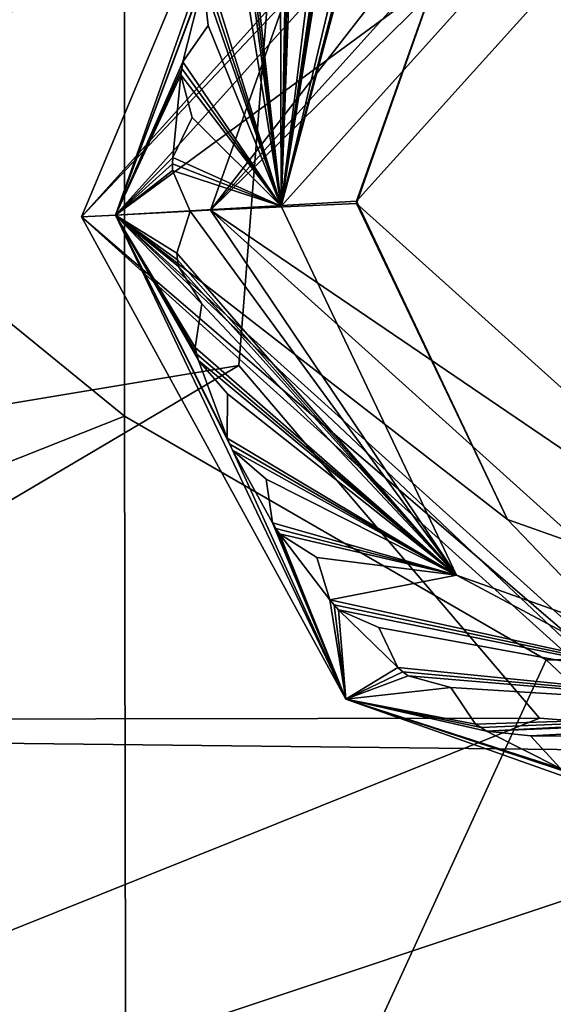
# Model space of a CAD drawing. Header units: inches. Extents: x -11.1 to 11.1, y -2.2 to 7.8.
# Tile 137 of 146: x -8.93 to -8.748, y 6.597 to 6.932. Entities that reach past the tile are written whole.
import ezdxf

# ---------------------------------------------------------------- set-up
doc = ezdxf.new("R2010")
doc.units = ezdxf.units.IN
doc.header["$LTSCALE"] = 101.851852
doc.header["$MEASUREMENT"] = 0
for name, color, linetype in [('19335', 7, 'CONTINUOUS'), ('19337', 7, 'CONTINUOUS'), ('19344', 7, 'CONTINUOUS'), ('19345', 7, 'CONTINUOUS'), ('19350', 7, 'CONTINUOUS'), ('19400', 7, 'CONTINUOUS'), ('19403', 7, 'CONTINUOUS'), ('19421', 7, 'CONTINUOUS'), ('19422', 7, 'CONTINUOUS'), ('29467', 7, 'CONTINUOUS'), ('29468', 7, 'CONTINUOUS'), ('29469', 7, 'CONTINUOUS'), ('29471', 7, 'CONTINUOUS'), ('29472', 7, 'CONTINUOUS'), ('29474', 7, 'CONTINUOUS'), ('29475', 7, 'CONTINUOUS'), ('29479', 7, 'CONTINUOUS'), ('29482', 7, 'CONTINUOUS'), ('29483', 7, 'CONTINUOUS'), ('29484', 7, 'CONTINUOUS'), ('29485', 7, 'CONTINUOUS'), ('29486', 7, 'CONTINUOUS'), ('29489', 7, 'CONTINUOUS'), ('29491', 7, 'CONTINUOUS'), ('29494', 7, 'CONTINUOUS'), ('29497', 7, 'CONTINUOUS'), ('29506', 7, 'CONTINUOUS'), ('29520', 7, 'CONTINUOUS'), ('29524', 7, 'CONTINUOUS'), ('29525', 7, 'CONTINUOUS'), ('29526', 7, 'CONTINUOUS'), ('29528', 7, 'CONTINUOUS'), ('29541', 7, 'CONTINUOUS'), ('29544', 7, 'CONTINUOUS'), ('29547', 7, 'CONTINUOUS'), ('29555', 7, 'CONTINUOUS'), ('29556', 7, 'CONTINUOUS'), ('29557', 7, 'CONTINUOUS'), ('29558', 7, 'CONTINUOUS'), ('29562', 7, 'CONTINUOUS'), ('29564', 7, 'CONTINUOUS'), ('29565', 7, 'CONTINUOUS'), ('29570', 7, 'CONTINUOUS'), ('29580', 7, 'CONTINUOUS'), ('29588', 7, 'CONTINUOUS'), ('29596', 7, 'CONTINUOUS'), ('29597', 7, 'CONTINUOUS'), ('29608', 7, 'CONTINUOUS')]:
    doc.layers.add(name, color=color, linetype=linetype)

msp = doc.modelspace()

# ---------------------------------------------------------------- linework, layer by layer
at = {"layer": '19335', "linetype": 'Continuous'}
for points in [[(-9.5813, 7.09133, 8.57625), (-8.894, 6.96346, 8.57625), (-9.37976, 6.60487, 8.57625), (-9.5813, 7.09133, 8.57625)], [(-8.894, 6.96346, 8.57625), (-8.894, 6.79737, 8.57625), (-9.37976, 6.60487, 8.57625), (-8.894, 6.96346, 8.57625)], [(-8.894, 6.79737, 8.57625), (-8.8933, 6.40333, 8.57625), (-9.37976, 6.60487, 8.57625), (-8.894, 6.79737, 8.57625)], [(-8.894, 6.79737, 8.57625), (-8.7503, 6.71441, 8.57625), (-8.8933, 6.40333, 8.57625), (-8.894, 6.79737, 8.57625)], [(-8.7503, 6.71441, 8.57625), (-8.5623, 6.71441, 8.57625), (-8.8933, 6.40333, 8.57625), (-8.7503, 6.71441, 8.57625)], [(-8.8933, 6.40333, 8.57625), (-8.5623, 6.71441, 8.57625), (-8.4193, 6.40333, 8.57625), (-8.8933, 6.40333, 8.57625)]]:
    msp.add_3dface(points, dxfattribs=at)
at = {"layer": '19337', "linetype": 'Continuous'}
for points in [[(-8.894, 6.96346, 8.76425), (-9.5813, 7.3575, 8.76425), (-8.894, 6.79737, 8.76425), (-8.894, 6.96346, 8.76425)], [(-8.894, 6.79737, 8.76425), (-9.5813, 7.3575, 8.76425), (-9.37976, 6.60487, 8.76425), (-8.894, 6.79737, 8.76425)], [(-8.8933, 6.40333, 8.76425), (-8.894, 6.79737, 8.76425), (-9.37976, 6.60487, 8.76425), (-8.8933, 6.40333, 8.76425)], [(-8.8933, 6.40333, 8.76425), (-8.7503, 6.71441, 8.76425), (-8.894, 6.79737, 8.76425), (-8.8933, 6.40333, 8.76425)], [(-8.8933, 6.40333, 8.76425), (-8.4193, 6.40333, 8.76425), (-8.7503, 6.71441, 8.76425), (-8.8933, 6.40333, 8.76425)], [(-8.7503, 6.71441, 8.76425), (-8.4193, 6.40333, 8.76425), (-8.5623, 6.71441, 8.76425), (-8.7503, 6.71441, 8.76425)]]:
    msp.add_3dface(points, dxfattribs=at)
at = {"layer": '19344', "linetype": 'Continuous'}
for points in [[(-8.5623, 6.71441, 8.57625), (-8.7503, 6.71441, 8.57625), (-8.5623, 6.71441, 8.76425), (-8.5623, 6.71441, 8.57625)], [(-8.7503, 6.71441, 8.57625), (-8.7503, 6.71441, 8.76425), (-8.5623, 6.71441, 8.76425), (-8.7503, 6.71441, 8.57625)]]:
    msp.add_3dface(points, dxfattribs=at)
at = {"layer": '19345', "linetype": 'Continuous'}
for points in [[(-8.894, 6.79737, 8.57625), (-8.894, 6.96346, 8.57625), (-8.894, 6.79737, 8.76425), (-8.894, 6.79737, 8.57625)], [(-8.894, 6.96346, 8.57625), (-8.894, 6.96346, 8.76425), (-8.894, 6.79737, 8.76425), (-8.894, 6.96346, 8.57625)], [(-8.7503, 6.71441, 8.57625), (-8.894, 6.79737, 8.57625), (-8.7503, 6.71441, 8.76425), (-8.7503, 6.71441, 8.57625)], [(-8.7503, 6.71441, 8.76425), (-8.894, 6.79737, 8.57625), (-8.894, 6.79737, 8.76425), (-8.7503, 6.71441, 8.76425)]]:
    msp.add_3dface(points, dxfattribs=at)
at = {"layer": '19350', "linetype": 'Continuous'}
for points in [[(-9.37976, 6.60487, 8.57625), (-8.8933, 6.40333, 8.57625), (-9.37976, 6.60487, 8.76425), (-9.37976, 6.60487, 8.57625)], [(-8.8933, 6.40333, 8.57625), (-8.8933, 6.40333, 8.76425), (-9.37976, 6.60487, 8.76425), (-8.8933, 6.40333, 8.57625)]]:
    msp.add_3dface(points, dxfattribs=at)
at = {"layer": '19400', "linetype": 'Continuous'}
for points in [[(-9.58392, 6.69333, 8.76425), (-9.58392, 6.93433, 8.76425), (-8.84268, 6.97196, 8.76425), (-9.58392, 6.69333, 8.76425)], [(-8.85507, 6.8146, 8.76425), (-9.58392, 6.69333, 8.76425), (-8.84268, 6.97196, 8.76425), (-8.85507, 6.8146, 8.76425)], [(-10.03306, 6.07514, 8.76425), (-9.70807, 6.31128, 8.76425), (-7.7431, 6.8491, 8.76425), (-10.03306, 6.07514, 8.76425)], [(-8.14349, 5.6877, 8.76425), (-10.03306, 6.07514, 8.76425), (-7.7431, 6.8491, 8.76425), (-8.14349, 5.6877, 8.76425)], [(-7.7431, 6.8491, 8.76425), (-9.70807, 6.31128, 8.76425), (-8.59518, 6.68218, 8.76425), (-7.7431, 6.8491, 8.76425)], [(-8.75255, 6.69457, 8.76425), (-9.58392, 6.69333, 8.76425), (-8.85507, 6.8146, 8.76425), (-8.75255, 6.69457, 8.76425)], [(-9.70807, 6.31128, 8.76425), (-9.58392, 6.69333, 8.76425), (-8.59518, 6.68218, 8.76425), (-9.70807, 6.31128, 8.76425)], [(-8.59518, 6.68218, 8.76425), (-9.58392, 6.69333, 8.76425), (-8.75255, 6.69457, 8.76425), (-8.59518, 6.68218, 8.76425)]]:
    msp.add_3dface(points, dxfattribs=at)
at = {"layer": '19403', "linetype": 'Continuous'}
for points in [[(-9.58392, 6.93433, 8.95225), (-9.58392, 6.69333, 8.95225), (-8.72265, 7.07449, 8.95225), (-9.58392, 6.93433, 8.95225)], [(-9.58392, 6.69333, 8.95225), (-8.84268, 6.97196, 8.95225), (-8.72265, 7.07449, 8.95225), (-9.58392, 6.69333, 8.95225)], [(-9.58392, 6.69333, 8.95225), (-8.85507, 6.8146, 8.95225), (-8.84268, 6.97196, 8.95225), (-9.58392, 6.69333, 8.95225)], [(-9.70807, 6.31128, 8.95225), (-10.03306, 6.07514, 8.95225), (-7.7431, 6.8491, 8.95225), (-9.70807, 6.31128, 8.95225)], [(-7.7431, 6.8491, 8.95225), (-10.03306, 6.07514, 8.95225), (-8.14349, 5.6877, 8.95225), (-7.7431, 6.8491, 8.95225)], [(-9.70807, 6.31128, 8.95225), (-7.7431, 6.8491, 8.95225), (-8.59518, 6.68218, 8.95225), (-9.70807, 6.31128, 8.95225)], [(-9.58392, 6.69333, 8.95225), (-9.70807, 6.31128, 8.95225), (-8.85507, 6.8146, 8.95225), (-9.58392, 6.69333, 8.95225)], [(-9.70807, 6.31128, 8.95225), (-8.75255, 6.69457, 8.95225), (-8.85507, 6.8146, 8.95225), (-9.70807, 6.31128, 8.95225)], [(-9.70807, 6.31128, 8.95225), (-8.59518, 6.68218, 8.95225), (-8.75255, 6.69457, 8.95225), (-9.70807, 6.31128, 8.95225)]]:
    msp.add_3dface(points, dxfattribs=at)
at = {"layer": '19421', "linetype": 'Continuous'}
for points in [[(-8.75255, 6.69457, 8.76425), (-8.85507, 6.8146, 8.76425), (-8.75255, 6.69457, 8.95225), (-8.75255, 6.69457, 8.76425)], [(-8.75255, 6.69457, 8.95225), (-8.85507, 6.8146, 8.76425), (-8.85507, 6.8146, 8.95225), (-8.75255, 6.69457, 8.95225)], [(-8.59518, 6.68218, 8.76425), (-8.75255, 6.69457, 8.76425), (-8.59518, 6.68218, 8.95225), (-8.59518, 6.68218, 8.76425)], [(-8.59518, 6.68218, 8.95225), (-8.75255, 6.69457, 8.76425), (-8.75255, 6.69457, 8.95225), (-8.59518, 6.68218, 8.95225)]]:
    msp.add_3dface(points, dxfattribs=at)
at = {"layer": '19422', "linetype": 'Continuous'}
for points in [[(-8.85507, 6.8146, 8.76425), (-8.84268, 6.97196, 8.76425), (-8.85507, 6.8146, 8.95225), (-8.85507, 6.8146, 8.76425)], [(-8.85507, 6.8146, 8.95225), (-8.84268, 6.97196, 8.76425), (-8.84268, 6.97196, 8.95225), (-8.85507, 6.8146, 8.95225)]]:
    msp.add_3dface(points, dxfattribs=at)
at = {"layer": '29467', "color": 9, "linetype": 'Continuous', "true_color": 0xc6c1bc}
for points in [[(-8.672, 7.12799, 9.17075), (-8.90857, 6.86525, 9.17075), (-8.6714, 7.1165, 9.18225), (-8.672, 7.12799, 9.17075)], [(-8.6714, 7.1165, 9.18225), (-8.90857, 6.86525, 9.17075), (-8.89709, 6.86586, 9.18225), (-8.6714, 7.1165, 9.18225)], [(-8.90857, 6.86525, 9.17075), (-8.64584, 6.62867, 9.17075), (-8.89709, 6.86586, 9.18225), (-8.90857, 6.86525, 9.17075)], [(-8.89709, 6.86586, 9.18225), (-8.64584, 6.62867, 9.17075), (-8.64644, 6.64016, 9.18225), (-8.89709, 6.86586, 9.18225)]]:
    msp.add_3dface(points, dxfattribs=at)
at = {"layer": '29468', "color": 9, "linetype": 'Continuous', "true_color": 0xc6c1bc}
for points in [[(-8.86995, 6.82073, 8.91625), (-8.86934, 6.81856, 8.91625), (-8.86995, 6.82073, 8.95225), (-8.86995, 6.82073, 8.91625)], [(-8.86995, 6.82073, 8.95225), (-8.86934, 6.81856, 8.91625), (-8.86934, 6.81856, 8.95225), (-8.86995, 6.82073, 8.95225)], [(-8.86934, 6.81856, 8.91625), (-8.86872, 6.8164, 8.91625), (-8.86934, 6.81856, 8.95225), (-8.86934, 6.81856, 8.91625)], [(-8.86934, 6.81856, 8.95225), (-8.86872, 6.8164, 8.91625), (-8.86872, 6.8164, 8.95225), (-8.86934, 6.81856, 8.95225)]]:
    msp.add_3dface(points, dxfattribs=at)
at = {"layer": '29469', "color": 9, "linetype": 'Continuous', "true_color": 0xc6c1bc}
for points in [[(-8.78283, 6.70507, 8.91625), (-8.77444, 6.69257, 8.91625), (-8.77444, 6.69257, 8.95225), (-8.78283, 6.70507, 8.91625)], [(-8.78283, 6.70507, 8.91625), (-8.77444, 6.69257, 8.95225), (-8.78283, 6.70507, 8.95225), (-8.78283, 6.70507, 8.91625)]]:
    msp.add_3dface(points, dxfattribs=at)
at = {"layer": '29471', "color": 9, "linetype": 'Continuous', "true_color": 0xc6c1bc}
for points in [[(-8.84574, 6.77599, 8.91625), (-8.8436, 6.76109, 8.91625), (-8.8436, 6.76109, 8.95225), (-8.84574, 6.77599, 8.91625)], [(-8.84574, 6.77599, 8.91625), (-8.8436, 6.76109, 8.95225), (-8.84574, 6.77599, 8.95225), (-8.84574, 6.77599, 8.91625)]]:
    msp.add_3dface(points, dxfattribs=at)
at = {"layer": '29472', "color": 9, "linetype": 'Continuous', "true_color": 0xc6c1bc}
for points in [[(-8.87618, 6.85283, 8.91625), (-8.8759, 6.85059, 8.91625), (-8.87618, 6.85283, 8.95225), (-8.87618, 6.85283, 8.91625)], [(-8.87618, 6.85283, 8.95225), (-8.8759, 6.85059, 8.91625), (-8.8759, 6.85059, 8.95225), (-8.87618, 6.85283, 8.95225)], [(-8.8759, 6.85059, 8.91625), (-8.8756, 6.84836, 8.91625), (-8.8759, 6.85059, 8.95225), (-8.8759, 6.85059, 8.91625)], [(-8.8756, 6.84836, 8.91625), (-8.8756, 6.84836, 8.95225), (-8.8759, 6.85059, 8.95225), (-8.8756, 6.84836, 8.91625)]]:
    msp.add_3dface(points, dxfattribs=at)
at = {"layer": '29474', "color": 9, "linetype": 'Continuous', "true_color": 0xc6c1bc}
for points in [[(-8.8756, 6.84836, 8.91625), (-8.8676, 6.83561, 8.91625), (-8.8676, 6.83561, 8.95225), (-8.8756, 6.84836, 8.91625)], [(-8.8756, 6.84836, 8.91625), (-8.8676, 6.83561, 8.95225), (-8.8756, 6.84836, 8.95225), (-8.8756, 6.84836, 8.91625)]]:
    msp.add_3dface(points, dxfattribs=at)
at = {"layer": '29475', "color": 9, "linetype": 'Continuous', "true_color": 0xc6c1bc}
for points in [[(-8.87092, 6.89902, 8.91625), (-8.87755, 6.8855, 8.91625), (-8.87755, 6.8855, 8.95225), (-8.87092, 6.89902, 8.91625)], [(-8.87092, 6.89902, 8.91625), (-8.87755, 6.8855, 8.95225), (-8.87092, 6.89902, 8.95225), (-8.87092, 6.89902, 8.91625)]]:
    msp.add_3dface(points, dxfattribs=at)
at = {"layer": '29479', "color": 9, "linetype": 'Continuous', "true_color": 0xc6c1bc}
for points in [[(-8.8589, 6.80498, 8.91625), (-8.85901, 6.78993, 8.91625), (-8.85901, 6.78993, 8.95225), (-8.8589, 6.80498, 8.91625)], [(-8.8589, 6.80498, 8.91625), (-8.85901, 6.78993, 8.95225), (-8.8589, 6.80498, 8.95225), (-8.8589, 6.80498, 8.91625)]]:
    msp.add_3dface(points, dxfattribs=at)
at = {"layer": '29482', "color": 9, "linetype": 'Continuous', "true_color": 0xc6c1bc}
for points in [[(-8.77059, 6.69023, 8.91625), (-8.75563, 6.68854, 8.91625), (-8.75563, 6.68854, 8.95225), (-8.77059, 6.69023, 8.91625)], [(-8.77059, 6.69023, 8.91625), (-8.75563, 6.68854, 8.95225), (-8.77059, 6.69023, 8.95225), (-8.77059, 6.69023, 8.91625)]]:
    msp.add_3dface(points, dxfattribs=at)
at = {"layer": '29483', "color": 9, "linetype": 'Continuous', "true_color": 0xc6c1bc}
for points in [[(-8.66969, 7.08405, 8.85025), (-8.81213, 7.01603, 8.83225), (-8.86463, 6.86755, 8.85025), (-8.66969, 7.08405, 8.85025)], [(-8.81213, 7.01603, 8.83225), (-8.86463, 6.86748, 8.83225), (-8.86463, 6.86755, 8.85025), (-8.81213, 7.01603, 8.83225)], [(-8.86463, 6.86748, 8.83225), (-8.64814, 6.67261, 8.83225), (-8.86463, 6.86755, 8.85025), (-8.86463, 6.86748, 8.83225)], [(-8.86463, 6.86755, 8.85025), (-8.64814, 6.67261, 8.83225), (-8.64814, 6.67261, 8.85025), (-8.86463, 6.86755, 8.85025)]]:
    msp.add_3dface(points, dxfattribs=at)
at = {"layer": '29484', "color": 9, "linetype": 'Continuous', "true_color": 0xc6c1bc}
for points in [[(-8.66709, 7.03437, 9.18225), (-8.81497, 6.87054, 9.18225), (-8.66709, 7.03437, 8.83225), (-8.66709, 7.03437, 9.18225)], [(-8.66709, 7.03437, 8.83225), (-8.81497, 6.87054, 9.18225), (-8.77505, 6.98286, 8.83225), (-8.66709, 7.03437, 8.83225)], [(-8.77505, 6.98286, 8.83225), (-8.81497, 6.87054, 9.18225), (-8.81493, 6.86978, 8.83225), (-8.77505, 6.98286, 8.83225)], [(-8.81497, 6.87054, 9.18225), (-8.76349, 6.76224, 9.18225), (-8.81493, 6.86978, 8.83225), (-8.81497, 6.87054, 9.18225)], [(-8.76349, 6.76224, 9.18225), (-8.65074, 6.72229, 9.18225), (-8.81493, 6.86978, 8.83225), (-8.76349, 6.76224, 9.18225)], [(-8.81493, 6.86978, 8.83225), (-8.65074, 6.72229, 9.18225), (-8.65074, 6.72229, 8.83225), (-8.81493, 6.86978, 8.83225)]]:
    msp.add_3dface(points, dxfattribs=at)
at = {"layer": '29485', "color": 9, "linetype": 'Continuous', "true_color": 0xc6c1bc}
for points in [[(-8.84114, 6.75731, 8.91625), (-8.8284, 6.74929, 8.91625), (-8.8284, 6.74929, 8.95225), (-8.84114, 6.75731, 8.91625)], [(-8.84114, 6.75731, 8.91625), (-8.8284, 6.74929, 8.95225), (-8.84114, 6.75731, 8.95225), (-8.84114, 6.75731, 8.91625)]]:
    msp.add_3dface(points, dxfattribs=at)
at = {"layer": '29486', "color": 9, "linetype": 'Continuous', "true_color": 0xc6c1bc}
for points in [[(-8.87164, 6.86719, 8.91625), (-8.87618, 6.85283, 8.91625), (-8.87618, 6.85283, 8.95225), (-8.87164, 6.86719, 8.91625)], [(-8.87164, 6.86719, 8.91625), (-8.87618, 6.85283, 8.95225), (-8.87164, 6.86719, 8.95225), (-8.87164, 6.86719, 8.91625)]]:
    msp.add_3dface(points, dxfattribs=at)
at = {"layer": '29489', "color": 9, "linetype": 'Continuous', "true_color": 0xc6c1bc}
for points in [[(-8.8284, 6.74929, 8.91625), (-8.82406, 6.73488, 8.91625), (-8.82406, 6.73488, 8.95225), (-8.8284, 6.74929, 8.91625)], [(-8.8284, 6.74929, 8.91625), (-8.82406, 6.73488, 8.95225), (-8.8284, 6.74929, 8.95225), (-8.8284, 6.74929, 8.91625)]]:
    msp.add_3dface(points, dxfattribs=at)
at = {"layer": '29491', "color": 9, "linetype": 'Continuous', "true_color": 0xc6c1bc}
for points in [[(-8.66844, 7.06006, 8.91625), (-8.66969, 7.08405, 8.85025), (-8.86463, 6.86755, 8.85025), (-8.66844, 7.06006, 8.91625)], [(-8.84065, 6.8689, 8.91625), (-8.66844, 7.06006, 8.91625), (-8.86463, 6.86755, 8.85025), (-8.84065, 6.8689, 8.91625)], [(-8.78085, 6.74324, 8.91625), (-8.84065, 6.8689, 8.91625), (-8.86463, 6.86755, 8.85025), (-8.78085, 6.74324, 8.91625)], [(-8.78085, 6.74324, 8.91625), (-8.86463, 6.86755, 8.85025), (-8.64814, 6.67261, 8.85025), (-8.78085, 6.74324, 8.91625)], [(-8.6494, 6.6966, 8.91625), (-8.78085, 6.74324, 8.91625), (-8.64814, 6.67261, 8.85025), (-8.6494, 6.6966, 8.91625)]]:
    msp.add_3dface(points, dxfattribs=at)
at = {"layer": '29494', "color": 9, "linetype": 'Continuous', "true_color": 0xc6c1bc}
for points in [[(-8.79737, 6.70898, 8.91625), (-8.78283, 6.70507, 8.91625), (-8.78283, 6.70507, 8.95225), (-8.79737, 6.70898, 8.91625)], [(-8.79737, 6.70898, 8.91625), (-8.78283, 6.70507, 8.95225), (-8.79737, 6.70898, 8.95225), (-8.79737, 6.70898, 8.91625)]]:
    msp.add_3dface(points, dxfattribs=at)
at = {"layer": '29497', "color": 9, "linetype": 'Continuous', "true_color": 0xc6c1bc}
for points in [[(-8.8676, 6.83561, 8.91625), (-8.86995, 6.82073, 8.91625), (-8.86995, 6.82073, 8.95225), (-8.8676, 6.83561, 8.91625)], [(-8.8676, 6.83561, 8.91625), (-8.86995, 6.82073, 8.95225), (-8.8676, 6.83561, 8.95225), (-8.8676, 6.83561, 8.91625)]]:
    msp.add_3dface(points, dxfattribs=at)
at = {"layer": '29506', "color": 9, "linetype": 'Continuous', "true_color": 0xc6c1bc}
for points in [[(-8.86872, 6.8164, 8.91625), (-8.8589, 6.80498, 8.91625), (-8.8589, 6.80498, 8.95225), (-8.86872, 6.8164, 8.91625)], [(-8.86872, 6.8164, 8.95225), (-8.86872, 6.8164, 8.91625), (-8.8589, 6.80498, 8.95225), (-8.86872, 6.8164, 8.95225)]]:
    msp.add_3dface(points, dxfattribs=at)
at = {"layer": '29520', "color": 9, "linetype": 'Continuous', "true_color": 0xc6c1bc}
for points in [[(-8.85901, 6.78993, 8.91625), (-8.85809, 6.78787, 8.91625), (-8.85901, 6.78993, 8.95225), (-8.85901, 6.78993, 8.91625)], [(-8.85809, 6.78787, 8.91625), (-8.85809, 6.78787, 8.95225), (-8.85901, 6.78993, 8.95225), (-8.85809, 6.78787, 8.91625)], [(-8.85809, 6.78787, 8.91625), (-8.85714, 6.78582, 8.91625), (-8.85809, 6.78787, 8.95225), (-8.85809, 6.78787, 8.91625)], [(-8.85714, 6.78582, 8.91625), (-8.85714, 6.78582, 8.95225), (-8.85809, 6.78787, 8.95225), (-8.85714, 6.78582, 8.91625)]]:
    msp.add_3dface(points, dxfattribs=at)
at = {"layer": '29524', "color": 9, "linetype": 'Continuous', "true_color": 0xc6c1bc}
for points in [[(-8.81213, 7.01603, 8.83225), (-8.77505, 6.98286, 8.83225), (-8.86463, 6.86748, 8.83225), (-8.81213, 7.01603, 8.83225)], [(-8.77505, 6.98286, 8.83225), (-8.81493, 6.86978, 8.83225), (-8.86463, 6.86748, 8.83225), (-8.77505, 6.98286, 8.83225)], [(-8.81493, 6.86978, 8.83225), (-8.65074, 6.72229, 8.83225), (-8.86463, 6.86748, 8.83225), (-8.81493, 6.86978, 8.83225)], [(-8.65074, 6.72229, 8.83225), (-8.64814, 6.67261, 8.83225), (-8.86463, 6.86748, 8.83225), (-8.65074, 6.72229, 8.83225)]]:
    msp.add_3dface(points, dxfattribs=at)
at = {"layer": '29525', "color": 9, "linetype": 'Continuous', "true_color": 0xc6c1bc}
for points in [[(-8.80727, 6.72547, 8.91625), (-8.80083, 6.71186, 8.91625), (-8.80083, 6.71186, 8.95225), (-8.80727, 6.72547, 8.91625)], [(-8.80727, 6.72547, 8.91625), (-8.80083, 6.71186, 8.95225), (-8.80727, 6.72547, 8.95225), (-8.80727, 6.72547, 8.91625)]]:
    msp.add_3dface(points, dxfattribs=at)
at = {"layer": '29526', "color": 9, "linetype": 'Continuous', "true_color": 0xc6c1bc}
for points in [[(-8.6714, 7.1165, 9.18225), (-8.89709, 6.86586, 9.18225), (-8.66709, 7.03437, 9.18225), (-8.6714, 7.1165, 9.18225)], [(-8.66709, 7.03437, 9.18225), (-8.89709, 6.86586, 9.18225), (-8.81497, 6.87054, 9.18225), (-8.66709, 7.03437, 9.18225)], [(-8.81497, 6.87054, 9.18225), (-8.89709, 6.86586, 9.18225), (-8.76349, 6.76224, 9.18225), (-8.81497, 6.87054, 9.18225)], [(-8.89709, 6.86586, 9.18225), (-8.64644, 6.64016, 9.18225), (-8.76349, 6.76224, 9.18225), (-8.89709, 6.86586, 9.18225)], [(-8.64644, 6.64016, 9.18225), (-8.65074, 6.72229, 9.18225), (-8.76349, 6.76224, 9.18225), (-8.64644, 6.64016, 9.18225)]]:
    msp.add_3dface(points, dxfattribs=at)
at = {"layer": '29528', "color": 9, "linetype": 'Continuous', "true_color": 0xc6c1bc}
for points in [[(-8.82107, 6.7315, 8.91625), (-8.80727, 6.72547, 8.91625), (-8.80727, 6.72547, 8.95225), (-8.82107, 6.7315, 8.91625)], [(-8.82107, 6.7315, 8.91625), (-8.80727, 6.72547, 8.95225), (-8.82107, 6.7315, 8.95225), (-8.82107, 6.7315, 8.91625)]]:
    msp.add_3dface(points, dxfattribs=at)
at = {"layer": '29541', "color": 9, "linetype": 'Continuous', "true_color": 0xc6c1bc}
for points in [[(-8.87404, 6.918, 8.91625), (-8.87444, 6.91578, 8.91625), (-8.87404, 6.918, 8.95225), (-8.87404, 6.918, 8.91625)], [(-8.87404, 6.918, 8.95225), (-8.87444, 6.91578, 8.91625), (-8.87444, 6.91578, 8.95225), (-8.87404, 6.918, 8.95225)], [(-8.87444, 6.91578, 8.91625), (-8.87481, 6.91356, 8.91625), (-8.87444, 6.91578, 8.95225), (-8.87444, 6.91578, 8.91625)], [(-8.87481, 6.91356, 8.91625), (-8.87481, 6.91356, 8.95225), (-8.87444, 6.91578, 8.95225), (-8.87481, 6.91356, 8.91625)]]:
    msp.add_3dface(points, dxfattribs=at)
at = {"layer": '29544', "color": 9, "linetype": 'Continuous', "true_color": 0xc6c1bc}
for points in [[(-8.80083, 6.71186, 8.91625), (-8.79911, 6.71041, 8.91625), (-8.80083, 6.71186, 8.95225), (-8.80083, 6.71186, 8.91625)], [(-8.79911, 6.71041, 8.91625), (-8.79911, 6.71041, 8.95225), (-8.80083, 6.71186, 8.95225), (-8.79911, 6.71041, 8.91625)], [(-8.79911, 6.71041, 8.91625), (-8.79737, 6.70898, 8.91625), (-8.79911, 6.71041, 8.95225), (-8.79911, 6.71041, 8.91625)], [(-8.79737, 6.70898, 8.91625), (-8.79737, 6.70898, 8.95225), (-8.79911, 6.71041, 8.95225), (-8.79737, 6.70898, 8.91625)]]:
    msp.add_3dface(points, dxfattribs=at)
at = {"layer": '29547', "color": 9, "linetype": 'Continuous', "true_color": 0xc6c1bc}
for points in [[(-8.87765, 6.88099, 8.91625), (-8.87164, 6.86719, 8.91625), (-8.87164, 6.86719, 8.95225), (-8.87765, 6.88099, 8.91625)], [(-8.87765, 6.88099, 8.91625), (-8.87164, 6.86719, 8.95225), (-8.87765, 6.88099, 8.95225), (-8.87765, 6.88099, 8.91625)]]:
    msp.add_3dface(points, dxfattribs=at)
at = {"layer": '29555', "color": 9, "linetype": 'Continuous', "true_color": 0xc6c1bc}
for points in [[(-8.82406, 6.73488, 8.91625), (-8.82257, 6.73318, 8.91625), (-8.82406, 6.73488, 8.95225), (-8.82406, 6.73488, 8.91625)], [(-8.82257, 6.73318, 8.91625), (-8.82257, 6.73318, 8.95225), (-8.82406, 6.73488, 8.95225), (-8.82257, 6.73318, 8.91625)], [(-8.82257, 6.73318, 8.91625), (-8.82107, 6.7315, 8.91625), (-8.82257, 6.73318, 8.95225), (-8.82257, 6.73318, 8.91625)], [(-8.82107, 6.7315, 8.91625), (-8.82107, 6.7315, 8.95225), (-8.82257, 6.73318, 8.95225), (-8.82107, 6.7315, 8.91625)]]:
    msp.add_3dface(points, dxfattribs=at)
at = {"layer": '29556', "color": 9, "linetype": 'Continuous', "true_color": 0xc6c1bc}
for points in [[(-8.8363, 7.03775, 8.95225), (-8.86645, 6.94749, 8.95225), (-8.89709, 6.86584, 8.95225), (-8.8363, 7.03775, 8.95225)], [(-8.86645, 6.94749, 8.95225), (-8.86715, 6.94534, 8.95225), (-8.89709, 6.86584, 8.95225), (-8.86645, 6.94749, 8.95225)], [(-8.86715, 6.94534, 8.95225), (-8.87404, 6.918, 8.95225), (-8.89709, 6.86584, 8.95225), (-8.86715, 6.94534, 8.95225)], [(-8.86547, 6.93038, 8.95225), (-8.87404, 6.918, 8.95225), (-8.86715, 6.94534, 8.95225), (-8.86547, 6.93038, 8.95225)], [(-8.87404, 6.918, 8.95225), (-8.87444, 6.91578, 8.95225), (-8.89709, 6.86584, 8.95225), (-8.87404, 6.918, 8.95225)], [(-8.87444, 6.91578, 8.95225), (-8.87481, 6.91356, 8.95225), (-8.89709, 6.86584, 8.95225), (-8.87444, 6.91578, 8.95225)], [(-8.87481, 6.91356, 8.95225), (-8.87755, 6.8855, 8.95225), (-8.89709, 6.86584, 8.95225), (-8.87481, 6.91356, 8.95225)], [(-8.87092, 6.89902, 8.95225), (-8.87755, 6.8855, 8.95225), (-8.87481, 6.91356, 8.95225), (-8.87092, 6.89902, 8.95225)], [(-8.87755, 6.8855, 8.95225), (-8.87761, 6.88324, 8.95225), (-8.89709, 6.86584, 8.95225), (-8.87755, 6.8855, 8.95225)], [(-8.87761, 6.88324, 8.95225), (-8.87765, 6.88099, 8.95225), (-8.89709, 6.86584, 8.95225), (-8.87761, 6.88324, 8.95225)], [(-8.87765, 6.88099, 8.95225), (-8.87164, 6.86719, 8.95225), (-8.89709, 6.86584, 8.95225), (-8.87765, 6.88099, 8.95225)], [(-8.87164, 6.86719, 8.95225), (-8.87618, 6.85283, 8.95225), (-8.89709, 6.86584, 8.95225), (-8.87164, 6.86719, 8.95225)], [(-8.86995, 6.82073, 8.95225), (-8.86934, 6.81856, 8.95225), (-8.89709, 6.86584, 8.95225), (-8.86995, 6.82073, 8.95225)], [(-8.8676, 6.83561, 8.95225), (-8.86995, 6.82073, 8.95225), (-8.89709, 6.86584, 8.95225), (-8.8676, 6.83561, 8.95225)], [(-8.86934, 6.81856, 8.95225), (-8.86872, 6.8164, 8.95225), (-8.89709, 6.86584, 8.95225), (-8.86934, 6.81856, 8.95225)], [(-8.89709, 6.86584, 8.95225), (-8.86872, 6.8164, 8.95225), (-8.85901, 6.78993, 8.95225), (-8.89709, 6.86584, 8.95225)], [(-8.8756, 6.84836, 8.95225), (-8.8676, 6.83561, 8.95225), (-8.89709, 6.86584, 8.95225), (-8.8756, 6.84836, 8.95225)], [(-8.8759, 6.85059, 8.95225), (-8.8756, 6.84836, 8.95225), (-8.89709, 6.86584, 8.95225), (-8.8759, 6.85059, 8.95225)], [(-8.87618, 6.85283, 8.95225), (-8.8759, 6.85059, 8.95225), (-8.89709, 6.86584, 8.95225), (-8.87618, 6.85283, 8.95225)], [(-8.81852, 6.70111, 8.95225), (-8.89709, 6.86584, 8.95225), (-8.85714, 6.78582, 8.95225), (-8.81852, 6.70111, 8.95225)], [(-8.85714, 6.78582, 8.95225), (-8.89709, 6.86584, 8.95225), (-8.85809, 6.78787, 8.95225), (-8.85714, 6.78582, 8.95225)], [(-8.85809, 6.78787, 8.95225), (-8.89709, 6.86584, 8.95225), (-8.85901, 6.78993, 8.95225), (-8.85809, 6.78787, 8.95225)], [(-8.85901, 6.78993, 8.95225), (-8.86872, 6.8164, 8.95225), (-8.8589, 6.80498, 8.95225), (-8.85901, 6.78993, 8.95225)], [(-8.8436, 6.76109, 8.95225), (-8.81852, 6.70111, 8.95225), (-8.85714, 6.78582, 8.95225), (-8.8436, 6.76109, 8.95225)], [(-8.84574, 6.77599, 8.95225), (-8.8436, 6.76109, 8.95225), (-8.85714, 6.78582, 8.95225), (-8.84574, 6.77599, 8.95225)], [(-8.84238, 6.75919, 8.95225), (-8.81852, 6.70111, 8.95225), (-8.8436, 6.76109, 8.95225), (-8.84238, 6.75919, 8.95225)], [(-8.84114, 6.75731, 8.95225), (-8.81852, 6.70111, 8.95225), (-8.84238, 6.75919, 8.95225), (-8.84114, 6.75731, 8.95225)], [(-8.82406, 6.73488, 8.95225), (-8.81852, 6.70111, 8.95225), (-8.84114, 6.75731, 8.95225), (-8.82406, 6.73488, 8.95225)], [(-8.8284, 6.74929, 8.95225), (-8.82406, 6.73488, 8.95225), (-8.84114, 6.75731, 8.95225), (-8.8284, 6.74929, 8.95225)], [(-8.82257, 6.73318, 8.95225), (-8.81852, 6.70111, 8.95225), (-8.82406, 6.73488, 8.95225), (-8.82257, 6.73318, 8.95225)], [(-8.82107, 6.7315, 8.95225), (-8.81852, 6.70111, 8.95225), (-8.82257, 6.73318, 8.95225), (-8.82107, 6.7315, 8.95225)], [(-8.80083, 6.71186, 8.95225), (-8.81852, 6.70111, 8.95225), (-8.82107, 6.7315, 8.95225), (-8.80083, 6.71186, 8.95225)], [(-8.80727, 6.72547, 8.95225), (-8.80083, 6.71186, 8.95225), (-8.82107, 6.7315, 8.95225), (-8.80727, 6.72547, 8.95225)], [(-8.79911, 6.71041, 8.95225), (-8.81852, 6.70111, 8.95225), (-8.80083, 6.71186, 8.95225), (-8.79911, 6.71041, 8.95225)], [(-8.79737, 6.70898, 8.95225), (-8.81852, 6.70111, 8.95225), (-8.79911, 6.71041, 8.95225), (-8.79737, 6.70898, 8.95225)], [(-8.78283, 6.70507, 8.95225), (-8.81852, 6.70111, 8.95225), (-8.79737, 6.70898, 8.95225), (-8.78283, 6.70507, 8.95225)], [(-8.77444, 6.69257, 8.95225), (-8.81852, 6.70111, 8.95225), (-8.78283, 6.70507, 8.95225), (-8.77444, 6.69257, 8.95225)], [(-8.64644, 6.64016, 8.95225), (-8.81852, 6.70111, 8.95225), (-8.71455, 6.66677, 8.95225), (-8.64644, 6.64016, 8.95225)], [(-8.71455, 6.66677, 8.95225), (-8.81852, 6.70111, 8.95225), (-8.7413, 6.67569, 8.95225), (-8.71455, 6.66677, 8.95225)], [(-8.7413, 6.67569, 8.95225), (-8.81852, 6.70111, 8.95225), (-8.74337, 6.67654, 8.95225), (-8.7413, 6.67569, 8.95225)], [(-8.74337, 6.67654, 8.95225), (-8.81852, 6.70111, 8.95225), (-8.74546, 6.67743, 8.95225), (-8.74337, 6.67654, 8.95225)], [(-8.74546, 6.67743, 8.95225), (-8.81852, 6.70111, 8.95225), (-8.77059, 6.69023, 8.95225), (-8.74546, 6.67743, 8.95225)], [(-8.77059, 6.69023, 8.95225), (-8.81852, 6.70111, 8.95225), (-8.77252, 6.69139, 8.95225), (-8.77059, 6.69023, 8.95225)], [(-8.77252, 6.69139, 8.95225), (-8.81852, 6.70111, 8.95225), (-8.77444, 6.69257, 8.95225), (-8.77252, 6.69139, 8.95225)], [(-8.75563, 6.68854, 8.95225), (-8.74546, 6.67743, 8.95225), (-8.77059, 6.69023, 8.95225), (-8.75563, 6.68854, 8.95225)]]:
    msp.add_3dface(points, dxfattribs=at)
at = {"layer": '29557', "color": 9, "linetype": 'Continuous', "true_color": 0xc6c1bc}
for points in [[(-8.672, 7.12799, 8.96375), (-8.8363, 7.03775, 8.95225), (-8.90857, 6.86525, 8.96375), (-8.672, 7.12799, 8.96375)], [(-8.8363, 7.03775, 8.95225), (-8.89709, 6.86584, 8.95225), (-8.90857, 6.86525, 8.96375), (-8.8363, 7.03775, 8.95225)], [(-8.89709, 6.86584, 8.95225), (-8.81852, 6.70111, 8.95225), (-8.90857, 6.86525, 8.96375), (-8.89709, 6.86584, 8.95225)], [(-8.81852, 6.70111, 8.95225), (-8.64644, 6.64016, 8.95225), (-8.90857, 6.86525, 8.96375), (-8.81852, 6.70111, 8.95225)], [(-8.64644, 6.64016, 8.95225), (-8.64584, 6.62867, 8.96375), (-8.90857, 6.86525, 8.96375), (-8.64644, 6.64016, 8.95225)]]:
    msp.add_3dface(points, dxfattribs=at)
at = {"layer": '29558', "color": 9, "linetype": 'Continuous', "true_color": 0xc6c1bc}
for points in [[(-8.87755, 6.8855, 8.91625), (-8.87761, 6.88324, 8.91625), (-8.87755, 6.8855, 8.95225), (-8.87755, 6.8855, 8.91625)], [(-8.87755, 6.8855, 8.95225), (-8.87761, 6.88324, 8.91625), (-8.87761, 6.88324, 8.95225), (-8.87755, 6.8855, 8.95225)], [(-8.87761, 6.88324, 8.91625), (-8.87765, 6.88099, 8.91625), (-8.87761, 6.88324, 8.95225), (-8.87761, 6.88324, 8.91625)], [(-8.87765, 6.88099, 8.91625), (-8.87765, 6.88099, 8.95225), (-8.87761, 6.88324, 8.95225), (-8.87765, 6.88099, 8.91625)]]:
    msp.add_3dface(points, dxfattribs=at)
at = {"layer": '29562', "color": 9, "linetype": 'Continuous', "true_color": 0xc6c1bc}
for points in [[(-8.79143, 7.05238, 8.91625), (-8.66844, 7.06006, 8.91625), (-8.84065, 6.8689, 8.91625), (-8.79143, 7.05238, 8.91625)], [(-8.79322, 7.051, 8.91625), (-8.79143, 7.05238, 8.91625), (-8.84065, 6.8689, 8.91625), (-8.79322, 7.051, 8.91625)], [(-8.80026, 7.03769, 8.91625), (-8.79322, 7.051, 8.91625), (-8.84065, 6.8689, 8.91625), (-8.80026, 7.03769, 8.91625)], [(-8.81431, 7.03229, 8.91625), (-8.80026, 7.03769, 8.91625), (-8.84065, 6.8689, 8.91625), (-8.81431, 7.03229, 8.91625)], [(-8.81589, 7.03068, 8.91625), (-8.81431, 7.03229, 8.91625), (-8.84065, 6.8689, 8.91625), (-8.81589, 7.03068, 8.91625)], [(-8.81745, 7.02906, 8.91625), (-8.81589, 7.03068, 8.91625), (-8.84065, 6.8689, 8.91625), (-8.81745, 7.02906, 8.91625)], [(-8.82243, 7.01485, 8.91625), (-8.81745, 7.02906, 8.91625), (-8.84065, 6.8689, 8.91625), (-8.82243, 7.01485, 8.91625)], [(-8.83552, 7.00741, 8.91625), (-8.82243, 7.01485, 8.91625), (-8.84065, 6.8689, 8.91625), (-8.83552, 7.00741, 8.91625)], [(-8.83684, 7.00558, 8.91625), (-8.83552, 7.00741, 8.91625), (-8.84065, 6.8689, 8.91625), (-8.83684, 7.00558, 8.91625)], [(-8.83815, 7.00374, 8.91625), (-8.83684, 7.00558, 8.91625), (-8.84065, 6.8689, 8.91625), (-8.83815, 7.00374, 8.91625)], [(-8.84095, 6.98895, 8.91625), (-8.83815, 7.00374, 8.91625), (-8.84065, 6.8689, 8.91625), (-8.84095, 6.98895, 8.91625)], [(-8.85279, 6.97965, 8.91625), (-8.84095, 6.98895, 8.91625), (-8.84065, 6.8689, 8.91625), (-8.85279, 6.97965, 8.91625)], [(-8.85382, 6.97764, 8.91625), (-8.85279, 6.97965, 8.91625), (-8.84065, 6.8689, 8.91625), (-8.85382, 6.97764, 8.91625)], [(-8.85541, 6.96059, 8.91625), (-8.85484, 6.97563, 8.91625), (-8.84065, 6.8689, 8.91625), (-8.85541, 6.96059, 8.91625)], [(-8.85484, 6.97563, 8.91625), (-8.85382, 6.97764, 8.91625), (-8.84065, 6.8689, 8.91625), (-8.85484, 6.97563, 8.91625)], [(-8.86572, 6.94962, 8.91625), (-8.85541, 6.96059, 8.91625), (-8.84065, 6.8689, 8.91625), (-8.86572, 6.94962, 8.91625)], [(-8.86645, 6.94749, 8.91625), (-8.86572, 6.94962, 8.91625), (-8.84065, 6.8689, 8.91625), (-8.86645, 6.94749, 8.91625)], [(-8.86715, 6.94534, 8.91625), (-8.86645, 6.94749, 8.91625), (-8.84065, 6.8689, 8.91625), (-8.86715, 6.94534, 8.91625)], [(-8.86547, 6.93038, 8.91625), (-8.86715, 6.94534, 8.91625), (-8.84065, 6.8689, 8.91625), (-8.86547, 6.93038, 8.91625)], [(-8.87404, 6.918, 8.91625), (-8.86547, 6.93038, 8.91625), (-8.84065, 6.8689, 8.91625), (-8.87404, 6.918, 8.91625)], [(-8.87444, 6.91578, 8.91625), (-8.87404, 6.918, 8.91625), (-8.84065, 6.8689, 8.91625), (-8.87444, 6.91578, 8.91625)], [(-8.87481, 6.91356, 8.91625), (-8.87444, 6.91578, 8.91625), (-8.84065, 6.8689, 8.91625), (-8.87481, 6.91356, 8.91625)], [(-8.87092, 6.89902, 8.91625), (-8.87481, 6.91356, 8.91625), (-8.84065, 6.8689, 8.91625), (-8.87092, 6.89902, 8.91625)], [(-8.87755, 6.8855, 8.91625), (-8.87092, 6.89902, 8.91625), (-8.84065, 6.8689, 8.91625), (-8.87755, 6.8855, 8.91625)], [(-8.87761, 6.88324, 8.91625), (-8.87755, 6.8855, 8.91625), (-8.84065, 6.8689, 8.91625), (-8.87761, 6.88324, 8.91625)], [(-8.87765, 6.88099, 8.91625), (-8.87761, 6.88324, 8.91625), (-8.84065, 6.8689, 8.91625), (-8.87765, 6.88099, 8.91625)], [(-8.87164, 6.86719, 8.91625), (-8.87765, 6.88099, 8.91625), (-8.84065, 6.8689, 8.91625), (-8.87164, 6.86719, 8.91625)], [(-8.78085, 6.74324, 8.91625), (-8.87164, 6.86719, 8.91625), (-8.84065, 6.8689, 8.91625), (-8.78085, 6.74324, 8.91625)], [(-8.87618, 6.85283, 8.91625), (-8.87164, 6.86719, 8.91625), (-8.78085, 6.74324, 8.91625), (-8.87618, 6.85283, 8.91625)], [(-8.8759, 6.85059, 8.91625), (-8.87618, 6.85283, 8.91625), (-8.78085, 6.74324, 8.91625), (-8.8759, 6.85059, 8.91625)], [(-8.8756, 6.84836, 8.91625), (-8.8759, 6.85059, 8.91625), (-8.78085, 6.74324, 8.91625), (-8.8756, 6.84836, 8.91625)], [(-8.8676, 6.83561, 8.91625), (-8.8756, 6.84836, 8.91625), (-8.78085, 6.74324, 8.91625), (-8.8676, 6.83561, 8.91625)], [(-8.86995, 6.82073, 8.91625), (-8.8676, 6.83561, 8.91625), (-8.78085, 6.74324, 8.91625), (-8.86995, 6.82073, 8.91625)], [(-8.86934, 6.81856, 8.91625), (-8.86995, 6.82073, 8.91625), (-8.78085, 6.74324, 8.91625), (-8.86934, 6.81856, 8.91625)], [(-8.86872, 6.8164, 8.91625), (-8.86934, 6.81856, 8.91625), (-8.78085, 6.74324, 8.91625), (-8.86872, 6.8164, 8.91625)], [(-8.8589, 6.80498, 8.91625), (-8.86872, 6.8164, 8.91625), (-8.78085, 6.74324, 8.91625), (-8.8589, 6.80498, 8.91625)], [(-8.85901, 6.78993, 8.91625), (-8.8589, 6.80498, 8.91625), (-8.78085, 6.74324, 8.91625), (-8.85901, 6.78993, 8.91625)], [(-8.85809, 6.78787, 8.91625), (-8.85901, 6.78993, 8.91625), (-8.78085, 6.74324, 8.91625), (-8.85809, 6.78787, 8.91625)], [(-8.85714, 6.78582, 8.91625), (-8.85809, 6.78787, 8.91625), (-8.78085, 6.74324, 8.91625), (-8.85714, 6.78582, 8.91625)], [(-8.84574, 6.77599, 8.91625), (-8.85714, 6.78582, 8.91625), (-8.78085, 6.74324, 8.91625), (-8.84574, 6.77599, 8.91625)], [(-8.8436, 6.76109, 8.91625), (-8.84574, 6.77599, 8.91625), (-8.78085, 6.74324, 8.91625), (-8.8436, 6.76109, 8.91625)], [(-8.84238, 6.75919, 8.91625), (-8.8436, 6.76109, 8.91625), (-8.78085, 6.74324, 8.91625), (-8.84238, 6.75919, 8.91625)], [(-8.84114, 6.75731, 8.91625), (-8.84238, 6.75919, 8.91625), (-8.78085, 6.74324, 8.91625), (-8.84114, 6.75731, 8.91625)], [(-8.8284, 6.74929, 8.91625), (-8.84114, 6.75731, 8.91625), (-8.78085, 6.74324, 8.91625), (-8.8284, 6.74929, 8.91625)], [(-8.82406, 6.73488, 8.91625), (-8.8284, 6.74929, 8.91625), (-8.78085, 6.74324, 8.91625), (-8.82406, 6.73488, 8.91625)], [(-8.6494, 6.6966, 8.91625), (-8.82406, 6.73488, 8.91625), (-8.78085, 6.74324, 8.91625), (-8.6494, 6.6966, 8.91625)], [(-8.82257, 6.73318, 8.91625), (-8.82406, 6.73488, 8.91625), (-8.6494, 6.6966, 8.91625), (-8.82257, 6.73318, 8.91625)], [(-8.82107, 6.7315, 8.91625), (-8.82257, 6.73318, 8.91625), (-8.6494, 6.6966, 8.91625), (-8.82107, 6.7315, 8.91625)], [(-8.80727, 6.72547, 8.91625), (-8.82107, 6.7315, 8.91625), (-8.6494, 6.6966, 8.91625), (-8.80727, 6.72547, 8.91625)], [(-8.80083, 6.71186, 8.91625), (-8.80727, 6.72547, 8.91625), (-8.6494, 6.6966, 8.91625), (-8.80083, 6.71186, 8.91625)], [(-8.79911, 6.71041, 8.91625), (-8.80083, 6.71186, 8.91625), (-8.6494, 6.6966, 8.91625), (-8.79911, 6.71041, 8.91625)], [(-8.79737, 6.70898, 8.91625), (-8.79911, 6.71041, 8.91625), (-8.6494, 6.6966, 8.91625), (-8.79737, 6.70898, 8.91625)], [(-8.78283, 6.70507, 8.91625), (-8.79737, 6.70898, 8.91625), (-8.6494, 6.6966, 8.91625), (-8.78283, 6.70507, 8.91625)], [(-8.77444, 6.69257, 8.91625), (-8.78283, 6.70507, 8.91625), (-8.6494, 6.6966, 8.91625), (-8.77444, 6.69257, 8.91625)], [(-8.77252, 6.69139, 8.91625), (-8.77444, 6.69257, 8.91625), (-8.6494, 6.6966, 8.91625), (-8.77252, 6.69139, 8.91625)], [(-8.77059, 6.69023, 8.91625), (-8.77252, 6.69139, 8.91625), (-8.6494, 6.6966, 8.91625), (-8.77059, 6.69023, 8.91625)], [(-8.75563, 6.68854, 8.91625), (-8.77059, 6.69023, 8.91625), (-8.54291, 6.69968, 8.91625), (-8.75563, 6.68854, 8.91625)], [(-8.77059, 6.69023, 8.91625), (-8.6494, 6.6966, 8.91625), (-8.54291, 6.69968, 8.91625), (-8.77059, 6.69023, 8.91625)], [(-8.55185, 6.68757, 8.91625), (-8.75563, 6.68854, 8.91625), (-8.54291, 6.69968, 8.91625), (-8.55185, 6.68757, 8.91625)], [(-8.74546, 6.67743, 8.91625), (-8.75563, 6.68854, 8.91625), (-8.55185, 6.68757, 8.91625), (-8.74546, 6.67743, 8.91625)]]:
    msp.add_3dface(points, dxfattribs=at)
at = {"layer": '29564', "color": 9, "linetype": 'Continuous', "true_color": 0xc6c1bc}
for points in [[(-8.8436, 6.76109, 8.91625), (-8.84238, 6.75919, 8.91625), (-8.8436, 6.76109, 8.95225), (-8.8436, 6.76109, 8.91625)], [(-8.84238, 6.75919, 8.91625), (-8.84238, 6.75919, 8.95225), (-8.8436, 6.76109, 8.95225), (-8.84238, 6.75919, 8.91625)], [(-8.84238, 6.75919, 8.91625), (-8.84114, 6.75731, 8.91625), (-8.84238, 6.75919, 8.95225), (-8.84238, 6.75919, 8.91625)], [(-8.84114, 6.75731, 8.91625), (-8.84114, 6.75731, 8.95225), (-8.84238, 6.75919, 8.95225), (-8.84114, 6.75731, 8.91625)]]:
    msp.add_3dface(points, dxfattribs=at)
at = {"layer": '29565', "color": 9, "linetype": 'Continuous', "true_color": 0xc6c1bc}
for points in [[(-8.672, 7.12799, 8.96375), (-8.90857, 6.86525, 8.96375), (-8.672, 7.12799, 9.17075), (-8.672, 7.12799, 8.96375)], [(-8.672, 7.12799, 9.17075), (-8.90857, 6.86525, 8.96375), (-8.90857, 6.86525, 9.17075), (-8.672, 7.12799, 9.17075)], [(-8.90857, 6.86525, 8.96375), (-8.64584, 6.62867, 8.96375), (-8.90857, 6.86525, 9.17075), (-8.90857, 6.86525, 8.96375)], [(-8.90857, 6.86525, 9.17075), (-8.64584, 6.62867, 8.96375), (-8.64584, 6.62867, 9.17075), (-8.90857, 6.86525, 9.17075)]]:
    msp.add_3dface(points, dxfattribs=at)
at = {"layer": '29570', "color": 9, "linetype": 'Continuous', "true_color": 0xc6c1bc}
for points in [[(-8.86715, 6.94534, 8.91625), (-8.86547, 6.93038, 8.91625), (-8.86547, 6.93038, 8.95225), (-8.86715, 6.94534, 8.91625)], [(-8.86715, 6.94534, 8.91625), (-8.86547, 6.93038, 8.95225), (-8.86715, 6.94534, 8.95225), (-8.86715, 6.94534, 8.91625)]]:
    msp.add_3dface(points, dxfattribs=at)
at = {"layer": '29580', "color": 9, "linetype": 'Continuous', "true_color": 0xc6c1bc}
for points in [[(-8.77444, 6.69257, 8.91625), (-8.77252, 6.69139, 8.91625), (-8.77444, 6.69257, 8.95225), (-8.77444, 6.69257, 8.91625)], [(-8.77252, 6.69139, 8.91625), (-8.77252, 6.69139, 8.95225), (-8.77444, 6.69257, 8.95225), (-8.77252, 6.69139, 8.91625)], [(-8.77252, 6.69139, 8.91625), (-8.77059, 6.69023, 8.91625), (-8.77252, 6.69139, 8.95225), (-8.77252, 6.69139, 8.91625)], [(-8.77059, 6.69023, 8.91625), (-8.77059, 6.69023, 8.95225), (-8.77252, 6.69139, 8.95225), (-8.77059, 6.69023, 8.91625)]]:
    msp.add_3dface(points, dxfattribs=at)
at = {"layer": '29588', "color": 9, "linetype": 'Continuous', "true_color": 0xc6c1bc}
for points in [[(-8.85714, 6.78582, 8.91625), (-8.84574, 6.77599, 8.91625), (-8.84574, 6.77599, 8.95225), (-8.85714, 6.78582, 8.91625)], [(-8.85714, 6.78582, 8.91625), (-8.84574, 6.77599, 8.95225), (-8.85714, 6.78582, 8.95225), (-8.85714, 6.78582, 8.91625)]]:
    msp.add_3dface(points, dxfattribs=at)
at = {"layer": '29596', "color": 9, "linetype": 'Continuous', "true_color": 0xc6c1bc}
for points in [[(-8.87481, 6.91356, 8.91625), (-8.87092, 6.89902, 8.91625), (-8.87092, 6.89902, 8.95225), (-8.87481, 6.91356, 8.91625)], [(-8.87481, 6.91356, 8.91625), (-8.87092, 6.89902, 8.95225), (-8.87481, 6.91356, 8.95225), (-8.87481, 6.91356, 8.91625)]]:
    msp.add_3dface(points, dxfattribs=at)
at = {"layer": '29597', "color": 9, "linetype": 'Continuous', "true_color": 0xc6c1bc}
for points in [[(-8.86547, 6.93038, 8.91625), (-8.87404, 6.918, 8.91625), (-8.87404, 6.918, 8.95225), (-8.86547, 6.93038, 8.91625)], [(-8.86547, 6.93038, 8.91625), (-8.87404, 6.918, 8.95225), (-8.86547, 6.93038, 8.95225), (-8.86547, 6.93038, 8.91625)]]:
    msp.add_3dface(points, dxfattribs=at)
at = {"layer": '29608', "color": 9, "linetype": 'Continuous', "true_color": 0xc6c1bc}
for points in [[(-8.75563, 6.68854, 8.91625), (-8.74546, 6.67743, 8.91625), (-8.74546, 6.67743, 8.95225), (-8.75563, 6.68854, 8.91625)], [(-8.75563, 6.68854, 8.91625), (-8.74546, 6.67743, 8.95225), (-8.75563, 6.68854, 8.95225), (-8.75563, 6.68854, 8.91625)]]:
    msp.add_3dface(points, dxfattribs=at)

doc.saveas('drawing.dxf')
